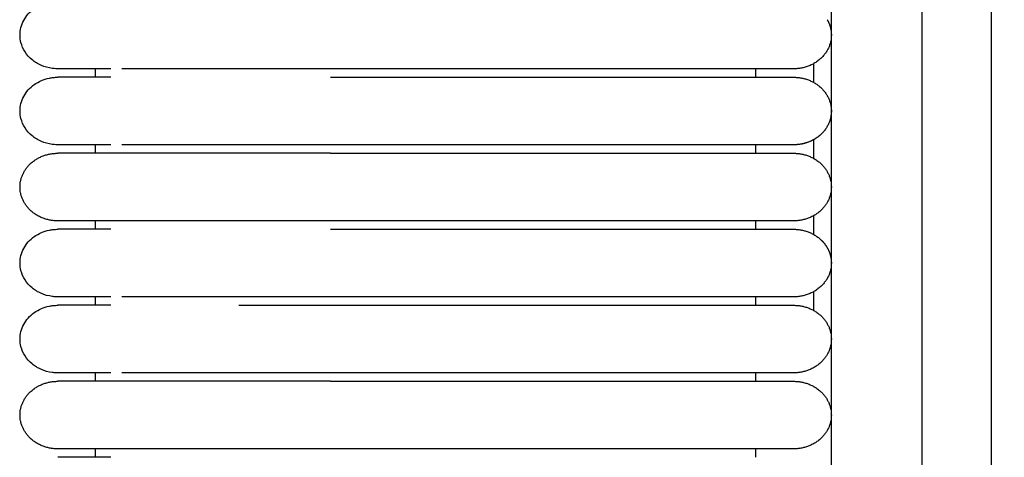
# Model space of a CAD drawing. Header units: millimetres. Extents: x -31695 to -19845, y -5614 to 7253.
# Tile 247 of 256: x -28383 to -28324, y 4797 to 4823. Entities that reach past the tile are written whole.
import ezdxf

# ---------------------------------------------------------------- set-up
doc = ezdxf.new("R2010")
doc.units = ezdxf.units.MM
doc.layers.add('2d', color=7, linetype='Continuous', true_color=0x000000)

msp = doc.modelspace()

# ---------------------------------------------------------------- linework, layer by layer
at = {"layer": '2d', "linetype": 'Continuous', "lineweight": -3}
msp.add_lwpolyline([(-28334.026, 4598.27), (-28334.026, 5374.719)], dxfattribs=at)
for points, knots in [([(-28327.843, 4580.414), (-28327.938, 4581.874), (-28328.016, 4583.335), (-28328.083, 4584.797), (-28328.155, 4586.378), (-28328.214, 4587.961), (-28328.264, 4589.544), (-28328.317, 4591.246), (-28328.359, 4592.949), (-28328.394, 4594.652), (-28328.431, 4596.505), (-28328.46, 4598.358), (-28328.483, 4600.211), (-28328.507, 4602.186), (-28328.524, 4604.161), (-28328.537, 4606.136), (-28328.55, 4608.199), (-28328.559, 4610.262), (-28328.565, 4612.325), (-28328.571, 4614.504), (-28328.574, 4616.683), (-28328.575, 4618.862), (-28328.578, 4622.137), (-28328.578, 4625.411), (-28328.578, 4628.686), (-28328.577, 4639.331), (-28328.577, 4649.975), (-28328.577, 4660.62), (-28328.577, 4672.699), (-28328.577, 4684.778), (-28328.577, 4696.856), (-28328.577, 4710.296), (-28328.577, 4723.735), (-28328.577, 4737.175), (-28328.577, 4751.989), (-28328.577, 4766.804), (-28328.577, 4781.619), (-28328.577, 4813.556), (-28328.577, 4845.491), (-28328.577, 4877.427), (-28328.577, 4910.929), (-28328.577, 4944.432), (-28328.577, 4977.935), (-28328.577, 5011.437), (-28328.577, 5044.939), (-28328.577, 5078.441), (-28328.577, 5094.409), (-28328.577, 5110.377), (-28328.577, 5126.346), (-28328.577, 5142.314), (-28328.577, 5158.284), (-28328.577, 5174.252), (-28328.577, 5181.659), (-28328.577, 5189.066), (-28328.577, 5196.473), (-28328.577, 5203.88), (-28328.577, 5211.288), (-28328.577, 5218.695), (-28328.577, 5224.095), (-28328.577, 5229.495), (-28328.577, 5234.895)], [0, 0, 0, 0, 4.32571, 4.32571, 4.32571, 9.006348, 9.006348, 9.006348, 14.041632, 14.041632, 14.041632, 19.519096, 19.519096, 19.519096, 25.35732, 25.35732, 25.35732, 31.454857, 31.454857, 31.454857, 37.895938, 37.895938, 37.895938, 47.575429, 47.575429, 47.575429, 79.038556, 79.038556, 79.038556, 114.740207, 114.740207, 114.740207, 154.464201, 154.464201, 154.464201, 198.253062, 198.253062, 198.253062, 292.648844, 292.648844, 292.648844, 391.674129, 391.674129, 391.674129, 490.698643, 490.698643, 490.698643, 537.896832, 537.896832, 537.896832, 585.096367, 585.096367, 585.096367, 606.990068, 606.990068, 606.990068, 628.884072, 628.884072, 628.884072, 644.845046, 644.845046, 644.845046, 644.845046]), ([(-28323.638, 4580.596), (-28323.732, 4582.035), (-28323.81, 4583.484), (-28323.877, 4584.924), (-28323.949, 4586.492), (-28324.008, 4588.061), (-28324.058, 4589.629), (-28324.112, 4591.321), (-28324.155, 4593.014), (-28324.19, 4594.706), (-28324.229, 4596.551), (-28324.258, 4598.396), (-28324.282, 4600.241), (-28324.307, 4602.211), (-28324.325, 4604.181), (-28324.339, 4606.15), (-28324.353, 4608.21), (-28324.363, 4610.269), (-28324.369, 4612.329), (-28324.376, 4614.506), (-28324.38, 4616.683), (-28324.383, 4618.86), (-28324.385, 4621.379), (-28324.387, 4623.899), (-28324.387, 4626.418), (-28324.388, 4627.173), (-28324.388, 4627.928), (-28324.388, 4628.683), (-28324.392, 4639.328), (-28324.394, 4649.973), (-28324.397, 4660.618), (-28324.4, 4672.697), (-28324.402, 4684.776), (-28324.403, 4696.855), (-28324.405, 4710.294), (-28324.407, 4723.734), (-28324.408, 4737.174), (-28324.409, 4751.989), (-28324.411, 4766.803), (-28324.411, 4781.618), (-28324.413, 4813.555), (-28324.414, 4845.491), (-28324.414, 4877.427), (-28324.415, 4910.93), (-28324.415, 4944.432), (-28324.415, 4977.935), (-28324.415, 5011.437), (-28324.415, 5044.939), (-28324.414, 5078.441), (-28324.414, 5094.41), (-28324.414, 5110.378), (-28324.413, 5126.346), (-28324.413, 5142.315), (-28324.412, 5158.284), (-28324.411, 5174.252), (-28324.411, 5181.659), (-28324.41, 5189.067), (-28324.41, 5196.474), (-28324.409, 5202.878), (-28324.409, 5209.282), (-28324.408, 5215.686)], [0, 0, 0, 0, 4.271346, 4.271346, 4.271346, 8.910793, 8.910793, 8.910793, 13.915218, 13.915218, 13.915218, 19.369775, 19.369775, 19.369775, 25.191998, 25.191998, 25.191998, 31.279337, 31.279337, 31.279337, 37.714779, 37.714779, 37.714779, 45.161136, 45.161136, 45.161136, 47.392834, 47.392834, 47.392834, 78.857016, 78.857016, 78.857016, 114.55941, 114.55941, 114.55941, 154.283912, 154.283912, 154.283912, 198.073133, 198.073133, 198.073133, 292.469323, 292.469323, 292.469323, 391.494727, 391.494727, 391.494727, 490.51936, 490.51936, 490.51936, 537.717708, 537.717708, 537.717708, 584.917492, 584.917492, 584.917492, 606.811354, 606.811354, 606.811354, 625.740521, 625.740521, 625.740521, 625.740521]), ([(-28380.493, 4820.04), (-28380.682, 4820.046), (-28380.757, 4820.053), (-28380.831, 4820.063), (-28381.055, 4820.093), (-28381.273, 4820.154), (-28381.477, 4820.241), (-28381.68, 4820.329), (-28381.87, 4820.444), (-28382.035, 4820.582), (-28382.366, 4820.857), (-28382.602, 4821.224), (-28382.703, 4821.618), (-28382.779, 4821.914), (-28382.778, 4822.226), (-28382.703, 4822.522), (-28382.627, 4822.818), (-28382.477, 4823.099), (-28382.265, 4823.336), (-28382.054, 4823.573), (-28381.782, 4823.767), (-28381.476, 4823.899), (-28381.324, 4823.965), (-28381.163, 4824.016), (-28380.997, 4824.049), (-28380.915, 4824.066), (-28380.831, 4824.079), (-28380.705, 4824.092), (-28380.662, 4824.095), (-28380.588, 4824.098), (-28380.525, 4824.099), (-28380.493, 4824.1)], [22.969562, 22.969562, 22.969562, 22.969562, 23.177608, 23.177608, 23.177608, 23.803096, 23.803096, 23.803096, 24.429052, 24.429052, 24.429052, 25.694166, 25.694166, 25.694166, 26.637609, 26.637609, 26.637609, 27.580381, 27.580381, 27.580381, 28.523515, 28.523515, 28.523515, 28.992074, 28.992074, 28.992074, 29.241533, 29.241533, 29.366254, 29.366254, 29.459732, 29.459732, 29.459732, 29.459732]), ([(-28377.299, 4820.04), (-28378.073, 4820.04), (-28378.709, 4820.04), (-28379.204, 4820.04), (-28379.623, 4820.04), (-28379.939, 4820.04), (-28380.153, 4820.04), (-28380.366, 4820.04), (-28380.478, 4820.04), (-28380.493, 4820.04)], [0, 0, 0, 0, 8.587775, 8.587775, 8.587775, 15.835584, 15.835584, 15.835584, 22.978171, 22.978171, 22.978171, 22.978171]), ([(-28364.104, 4820.04), (-28364.331, 4820.04), (-28364.562, 4820.04), (-28364.789, 4820.04), (-28365.017, 4820.04), (-28365.245, 4820.04), (-28365.473, 4820.04), (-28365.701, 4820.04), (-28365.928, 4820.04), (-28366.155, 4820.04), (-28366.381, 4820.04), (-28366.607, 4820.04), (-28366.832, 4820.04), (-28367.058, 4820.04), (-28367.282, 4820.04), (-28367.504, 4820.04), (-28367.727, 4820.04), (-28367.949, 4820.04), (-28368.168, 4820.04), (-28368.223, 4820.04), (-28368.278, 4820.04), (-28368.333, 4820.04), (-28368.36, 4820.04), (-28368.388, 4820.04), (-28368.497, 4820.04), (-28368.606, 4820.04), (-28368.715, 4820.04), (-28368.823, 4820.04), (-28369.039, 4820.04), (-28369.254, 4820.04), (-28369.466, 4820.04), (-28369.679, 4820.04), (-28369.888, 4820.04), (-28370.094, 4820.04), (-28370.299, 4820.04), (-28370.502, 4820.04), (-28370.701, 4820.04), (-28370.899, 4820.04), (-28371.094, 4820.04), (-28371.286, 4820.04), (-28371.477, 4820.04), (-28371.664, 4820.04), (-28371.848, 4820.04), (-28372.031, 4820.04), (-28372.211, 4820.04), (-28372.386, 4820.04), (-28372.562, 4820.04), (-28372.733, 4820.04), (-28372.901, 4820.04), (-28373.067, 4820.04), (-28373.23, 4820.04), (-28373.389, 4820.04), (-28373.547, 4820.04), (-28373.701, 4820.04), (-28373.905, 4820.04), (-28373.922, 4820.04), (-28373.94, 4820.04), (-28374.062, 4820.04), (-28374.096, 4820.04), (-28374.131, 4820.04), (-28374.268, 4820.04), (-28374.302, 4820.04), (-28374.336, 4820.04), (-28374.47, 4820.04), (-28374.504, 4820.04), (-28374.537, 4820.04), (-28374.668, 4820.04), (-28374.734, 4820.04), (-28374.799, 4820.04), (-28374.862, 4820.04), (-28374.926, 4820.04), (-28374.989, 4820.04), (-28375.052, 4820.04), (-28375.114, 4820.04), (-28375.176, 4820.04), (-28375.236, 4820.04), (-28375.297, 4820.04), (-28375.357, 4820.04), (-28375.416, 4820.04), (-28375.446, 4820.04), (-28375.475, 4820.04), (-28375.591, 4820.04), (-28375.648, 4820.04), (-28375.704, 4820.04), (-28376.645, 4820.04)], [0, 0, 0, 0, 0.688874, 0.688874, 0.688874, 1.379115, 1.379115, 1.379115, 2.070613, 2.070613, 2.070613, 2.763252, 2.763252, 2.763252, 3.45691, 3.45691, 3.45691, 4.151483, 4.151483, 4.151483, 4.325243, 4.325243, 4.325243, 4.499054, 4.499054, 4.499054, 4.846837, 4.846837, 4.846837, 5.543068, 5.543068, 5.543068, 6.23829, 6.23829, 6.23829, 6.927078, 6.927078, 6.927078, 7.609792, 7.609792, 7.609792, 8.286497, 8.286497, 8.286497, 8.957118, 8.957118, 8.957118, 9.621514, 9.621514, 9.621514, 10.279449, 10.279449, 10.279449, 11.006992, 11.006992, 11.006992, 11.236869, 11.236869, 11.236869, 11.545229, 11.545229, 11.545229, 11.855657, 11.855657, 11.855657, 12.168098, 12.168098, 12.168098, 12.482506, 12.482506, 12.482506, 12.798832, 12.798832, 12.798832, 13.117033, 13.117033, 13.117033, 13.437075, 13.437075, 13.437075, 13.758926, 13.758926, 13.758926, 14.082567, 14.082567, 14.082567, 14.082567]), ([(-28380.493, 4815.473), (-28380.682, 4815.479), (-28380.757, 4815.486), (-28380.831, 4815.496), (-28381.055, 4815.526), (-28381.273, 4815.586), (-28381.477, 4815.674), (-28381.68, 4815.762), (-28381.87, 4815.877), (-28382.035, 4816.015), (-28382.366, 4816.29), (-28382.602, 4816.656), (-28382.703, 4817.051), (-28382.779, 4817.347), (-28382.778, 4817.659), (-28382.703, 4817.955), (-28382.627, 4818.251), (-28382.477, 4818.531), (-28382.265, 4818.769), (-28382.054, 4819.006), (-28381.782, 4819.2), (-28381.476, 4819.332), (-28381.324, 4819.398), (-28381.163, 4819.448), (-28380.997, 4819.482), (-28380.915, 4819.499), (-28380.831, 4819.512), (-28380.705, 4819.524), (-28380.662, 4819.528), (-28380.588, 4819.531), (-28380.525, 4819.532), (-28380.493, 4819.533)], [22.96966, 22.96966, 22.96966, 22.96966, 23.177705, 23.177705, 23.177705, 23.803183, 23.803183, 23.803183, 24.429128, 24.429128, 24.429128, 25.694222, 25.694222, 25.694222, 26.63765, 26.63765, 26.63765, 27.580406, 27.580406, 27.580406, 28.523525, 28.523525, 28.523525, 28.992076, 28.992076, 28.992076, 29.241531, 29.241531, 29.36625, 29.36625, 29.459726, 29.459726, 29.459726, 29.459726]), ([(-28377.298, 4819.533), (-28378.075, 4819.533), (-28378.711, 4819.533), (-28379.203, 4819.533), (-28379.623, 4819.533), (-28379.938, 4819.533), (-28380.152, 4819.533), (-28380.366, 4819.533), (-28380.477, 4819.533), (-28380.493, 4819.533)], [0, 0, 0, 0, 8.649967, 8.649967, 8.649967, 15.950266, 15.950266, 15.950266, 23.144582, 23.144582, 23.144582, 23.144582]), ([(-28377.299, 4815.473), (-28378.073, 4815.473), (-28378.709, 4815.473), (-28379.204, 4815.473), (-28379.623, 4815.473), (-28379.939, 4815.473), (-28380.153, 4815.473), (-28380.366, 4815.473), (-28380.478, 4815.473), (-28380.493, 4815.473)], [0, 0, 0, 0, 8.587776, 8.587776, 8.587776, 15.835585, 15.835585, 15.835585, 22.978173, 22.978173, 22.978173, 22.978173]), ([(-28364.104, 4815.473), (-28364.331, 4815.473), (-28364.562, 4815.473), (-28364.789, 4815.473), (-28365.017, 4815.473), (-28365.245, 4815.473), (-28365.473, 4815.473), (-28365.701, 4815.473), (-28365.928, 4815.473), (-28366.155, 4815.473), (-28366.381, 4815.473), (-28366.607, 4815.473), (-28366.832, 4815.473), (-28367.058, 4815.473), (-28367.282, 4815.473), (-28367.504, 4815.473), (-28367.727, 4815.473), (-28367.949, 4815.473), (-28368.168, 4815.473), (-28368.223, 4815.473), (-28368.278, 4815.473), (-28368.333, 4815.473), (-28368.36, 4815.473), (-28368.388, 4815.473), (-28368.497, 4815.473), (-28368.606, 4815.473), (-28368.715, 4815.473), (-28368.823, 4815.473), (-28369.039, 4815.473), (-28369.254, 4815.473), (-28369.466, 4815.473), (-28369.679, 4815.473), (-28369.888, 4815.473), (-28370.094, 4815.473), (-28370.299, 4815.473), (-28370.502, 4815.473), (-28370.701, 4815.473), (-28370.899, 4815.473), (-28371.094, 4815.473), (-28371.286, 4815.473), (-28371.477, 4815.473), (-28371.664, 4815.473), (-28371.848, 4815.473), (-28372.031, 4815.473), (-28372.211, 4815.473), (-28372.386, 4815.473), (-28372.562, 4815.473), (-28372.733, 4815.473), (-28372.901, 4815.473), (-28373.068, 4815.473), (-28373.231, 4815.473), (-28373.389, 4815.473), (-28373.547, 4815.473), (-28373.701, 4815.473), (-28373.905, 4815.473), (-28373.922, 4815.473), (-28373.94, 4815.473), (-28374.062, 4815.473), (-28374.096, 4815.473), (-28374.131, 4815.473), (-28374.268, 4815.473), (-28374.302, 4815.473), (-28374.336, 4815.473), (-28374.47, 4815.473), (-28374.504, 4815.473), (-28374.537, 4815.473), (-28374.668, 4815.473), (-28374.734, 4815.473), (-28374.798, 4815.473), (-28374.862, 4815.473), (-28374.926, 4815.473), (-28374.989, 4815.473), (-28375.052, 4815.473), (-28375.114, 4815.473), (-28375.176, 4815.473), (-28375.236, 4815.473), (-28375.297, 4815.473), (-28375.357, 4815.473), (-28375.416, 4815.473), (-28375.446, 4815.473), (-28375.475, 4815.473), (-28375.591, 4815.473), (-28375.648, 4815.473), (-28375.704, 4815.473), (-28376.645, 4815.473)], [0, 0, 0, 0, 0.688874, 0.688874, 0.688874, 1.379115, 1.379115, 1.379115, 2.070614, 2.070614, 2.070614, 2.763252, 2.763252, 2.763252, 3.45691, 3.45691, 3.45691, 4.151484, 4.151484, 4.151484, 4.325244, 4.325244, 4.325244, 4.499055, 4.499055, 4.499055, 4.846838, 4.846838, 4.846838, 5.543069, 5.543069, 5.543069, 6.238291, 6.238291, 6.238291, 6.927079, 6.927079, 6.927079, 7.609793, 7.609793, 7.609793, 8.286498, 8.286498, 8.286498, 8.957119, 8.957119, 8.957119, 9.621515, 9.621515, 9.621515, 10.27945, 10.27945, 10.27945, 11.006993, 11.006993, 11.006993, 11.236871, 11.236871, 11.236871, 11.545231, 11.545231, 11.545231, 11.855658, 11.855658, 11.855658, 12.1681, 12.1681, 12.1681, 12.482507, 12.482507, 12.482507, 12.798834, 12.798834, 12.798834, 13.117034, 13.117034, 13.117034, 13.437076, 13.437076, 13.437076, 13.758927, 13.758927, 13.758927, 14.082568, 14.082568, 14.082568, 14.082568]), ([(-28380.493, 4806.338), (-28380.682, 4806.344), (-28380.757, 4806.351), (-28380.831, 4806.361), (-28381.055, 4806.391), (-28381.273, 4806.452), (-28381.477, 4806.539), (-28381.68, 4806.627), (-28381.87, 4806.742), (-28382.035, 4806.88), (-28382.366, 4807.155), (-28382.602, 4807.522), (-28382.703, 4807.916), (-28382.779, 4808.212), (-28382.778, 4808.524), (-28382.703, 4808.82), (-28382.627, 4809.116), (-28382.477, 4809.397), (-28382.265, 4809.634), (-28382.054, 4809.871), (-28381.782, 4810.065), (-28381.476, 4810.197), (-28381.324, 4810.263), (-28381.163, 4810.313), (-28380.997, 4810.347), (-28380.915, 4810.364), (-28380.831, 4810.377), (-28380.705, 4810.39), (-28380.662, 4810.393), (-28380.588, 4810.396), (-28380.525, 4810.397), (-28380.493, 4810.398)], [23.445705, 23.445705, 23.445705, 23.445705, 23.445782, 23.445782, 23.445782, 24.046146, 24.046146, 24.046146, 24.646957, 24.646957, 24.646957, 25.861254, 25.861254, 25.861254, 26.766801, 26.766801, 26.766801, 27.671703, 27.671703, 27.671703, 28.576953, 28.576953, 28.576953, 29.026691, 29.026691, 29.026691, 29.266129, 29.266129, 29.385841, 29.385841, 29.475563, 29.475563, 29.475563, 29.475563]), ([(-28377.298, 4810.398), (-28378.075, 4810.398), (-28378.711, 4810.398), (-28379.203, 4810.398), (-28379.623, 4810.398), (-28379.938, 4810.398), (-28380.152, 4810.398), (-28380.366, 4810.398), (-28380.477, 4810.398), (-28380.493, 4810.398)], [0, 0, 0, 0, 8.649967, 8.649967, 8.649967, 15.950266, 15.950266, 15.950266, 23.144582, 23.144582, 23.144582, 23.144582]), ([(-28380.493, 4801.771), (-28380.682, 4801.777), (-28380.757, 4801.784), (-28380.831, 4801.794), (-28381.055, 4801.824), (-28381.273, 4801.884), (-28381.477, 4801.972), (-28381.68, 4802.06), (-28381.87, 4802.175), (-28382.035, 4802.313), (-28382.366, 4802.588), (-28382.602, 4802.954), (-28382.703, 4803.349), (-28382.779, 4803.645), (-28382.778, 4803.957), (-28382.703, 4804.253), (-28382.627, 4804.549), (-28382.477, 4804.829), (-28382.265, 4805.067), (-28382.054, 4805.304), (-28381.782, 4805.498), (-28381.476, 4805.63), (-28381.324, 4805.696), (-28381.163, 4805.746), (-28380.997, 4805.78), (-28380.915, 4805.797), (-28380.831, 4805.81), (-28380.705, 4805.822), (-28380.662, 4805.826), (-28380.588, 4805.828), (-28380.525, 4805.83), (-28380.493, 4805.831)], [22.969644, 22.969644, 22.969644, 22.969644, 23.177689, 23.177689, 23.177689, 23.803169, 23.803169, 23.803169, 24.429115, 24.429115, 24.429115, 25.694213, 25.694213, 25.694213, 26.637644, 26.637644, 26.637644, 27.580402, 27.580402, 27.580402, 28.523525, 28.523525, 28.523525, 28.992077, 28.992077, 28.992077, 29.241532, 29.241532, 29.366252, 29.366252, 29.459728, 29.459728, 29.459728, 29.459728]), ([(-28377.299, 4806.338), (-28378.073, 4806.338), (-28378.709, 4806.338), (-28379.204, 4806.338), (-28379.623, 4806.338), (-28379.939, 4806.338), (-28380.153, 4806.338), (-28380.366, 4806.338), (-28380.478, 4806.338), (-28380.493, 4806.338)], [0, 0, 0, 0, 8.587778, 8.587778, 8.587778, 15.835588, 15.835588, 15.835588, 22.978178, 22.978178, 22.978178, 22.978178]), ([(-28377.298, 4805.831), (-28378.075, 4805.831), (-28378.711, 4805.831), (-28379.203, 4805.831), (-28379.623, 4805.831), (-28379.938, 4805.831), (-28380.152, 4805.831), (-28380.366, 4805.831), (-28380.477, 4805.831), (-28380.493, 4805.831)], [0, 0, 0, 0, 8.649967, 8.649967, 8.649967, 15.950267, 15.950267, 15.950267, 23.144582, 23.144582, 23.144582, 23.144582]), ([(-28364.104, 4806.338), (-28364.331, 4806.338), (-28364.562, 4806.338), (-28364.789, 4806.338), (-28365.017, 4806.338), (-28365.245, 4806.338), (-28365.473, 4806.338), (-28365.701, 4806.338), (-28365.928, 4806.338), (-28366.155, 4806.338), (-28366.381, 4806.338), (-28366.607, 4806.338), (-28366.832, 4806.338), (-28367.058, 4806.338), (-28367.282, 4806.338), (-28367.504, 4806.338), (-28367.727, 4806.338), (-28367.949, 4806.338), (-28368.168, 4806.338), (-28368.223, 4806.338), (-28368.278, 4806.338), (-28368.333, 4806.338), (-28368.36, 4806.338), (-28368.388, 4806.338), (-28368.497, 4806.338), (-28368.606, 4806.338), (-28368.715, 4806.338), (-28368.823, 4806.338), (-28369.039, 4806.338), (-28369.254, 4806.338), (-28369.466, 4806.338), (-28369.679, 4806.338), (-28369.888, 4806.338), (-28370.094, 4806.338), (-28370.299, 4806.338), (-28370.502, 4806.338), (-28370.701, 4806.338), (-28370.899, 4806.338), (-28371.094, 4806.338), (-28371.286, 4806.338), (-28371.477, 4806.338), (-28371.664, 4806.338), (-28371.848, 4806.338), (-28372.031, 4806.338), (-28372.211, 4806.338), (-28372.386, 4806.338), (-28372.562, 4806.338), (-28372.733, 4806.338), (-28372.901, 4806.338), (-28373.068, 4806.338), (-28373.231, 4806.338), (-28373.389, 4806.338), (-28373.547, 4806.338), (-28373.701, 4806.338), (-28373.905, 4806.338), (-28373.922, 4806.338), (-28373.94, 4806.338), (-28374.062, 4806.338), (-28374.096, 4806.338), (-28374.131, 4806.338), (-28374.268, 4806.338), (-28374.302, 4806.338), (-28374.336, 4806.338), (-28374.47, 4806.338), (-28374.504, 4806.338), (-28374.537, 4806.338), (-28374.668, 4806.338), (-28374.734, 4806.338), (-28374.798, 4806.338), (-28374.862, 4806.338), (-28374.926, 4806.338), (-28374.989, 4806.338), (-28375.052, 4806.338), (-28375.114, 4806.338), (-28375.176, 4806.338), (-28375.236, 4806.338), (-28375.297, 4806.338), (-28375.357, 4806.338), (-28375.416, 4806.338), (-28375.446, 4806.338), (-28375.475, 4806.338), (-28375.591, 4806.338), (-28375.648, 4806.338), (-28375.704, 4806.338), (-28376.645, 4806.338)], [0, 0, 0, 0, 0.688874, 0.688874, 0.688874, 1.379115, 1.379115, 1.379115, 2.070614, 2.070614, 2.070614, 2.763252, 2.763252, 2.763252, 3.45691, 3.45691, 3.45691, 4.151484, 4.151484, 4.151484, 4.325244, 4.325244, 4.325244, 4.499055, 4.499055, 4.499055, 4.846838, 4.846838, 4.846838, 5.543069, 5.543069, 5.543069, 6.238291, 6.238291, 6.238291, 6.927079, 6.927079, 6.927079, 7.609793, 7.609793, 7.609793, 8.286498, 8.286498, 8.286498, 8.957119, 8.957119, 8.957119, 9.621515, 9.621515, 9.621515, 10.279451, 10.279451, 10.279451, 11.006993, 11.006993, 11.006993, 11.236871, 11.236871, 11.236871, 11.545231, 11.545231, 11.545231, 11.855659, 11.855659, 11.855659, 12.1681, 12.1681, 12.1681, 12.482508, 12.482508, 12.482508, 12.798834, 12.798834, 12.798834, 13.117034, 13.117034, 13.117034, 13.437076, 13.437076, 13.437076, 13.758928, 13.758928, 13.758928, 14.082568, 14.082568, 14.082568, 14.082568]), ([(-28369.615, 4805.831), (-28368.682, 4805.831), (-28367.732, 4805.831), (-28365.823, 4805.831), (-28364.917, 4805.831), (-28363.36, 4805.831), (-28362.733, 4805.83), (-28362.112, 4805.83)], [-1.819189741, -1.819189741, -1.819189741, -1.819189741, -1.816099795, -1.816099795, -1.813289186, -1.813289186, -1.811378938, -1.811378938, -1.811378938, -1.811378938]), ([(-28377.299, 4801.771), (-28378.073, 4801.771), (-28378.709, 4801.771), (-28379.204, 4801.771), (-28379.623, 4801.771), (-28379.939, 4801.771), (-28380.153, 4801.771), (-28380.366, 4801.771), (-28380.478, 4801.771), (-28380.493, 4801.771)], [0, 0, 0, 0, 8.587778, 8.587778, 8.587778, 15.835589, 15.835589, 15.835589, 22.97818, 22.97818, 22.97818, 22.97818]), ([(-28364.104, 4801.771), (-28364.332, 4801.771), (-28364.56, 4801.771), (-28364.789, 4801.771), (-28365.017, 4801.771), (-28365.245, 4801.771), (-28365.473, 4801.771), (-28365.701, 4801.771), (-28365.928, 4801.771), (-28366.155, 4801.771), (-28366.381, 4801.771), (-28366.607, 4801.771), (-28366.832, 4801.771), (-28367.058, 4801.771), (-28367.282, 4801.771), (-28367.504, 4801.771), (-28367.727, 4801.771), (-28367.949, 4801.771), (-28368.168, 4801.771), (-28368.223, 4801.771), (-28368.278, 4801.771), (-28368.333, 4801.771), (-28368.36, 4801.771), (-28368.388, 4801.771), (-28368.497, 4801.771), (-28368.606, 4801.771), (-28368.715, 4801.771), (-28368.823, 4801.771), (-28369.039, 4801.771), (-28369.254, 4801.771), (-28369.466, 4801.771), (-28369.679, 4801.771), (-28369.888, 4801.771), (-28370.094, 4801.771), (-28370.299, 4801.771), (-28370.502, 4801.771), (-28370.701, 4801.771), (-28370.899, 4801.771), (-28371.094, 4801.771), (-28371.286, 4801.771), (-28371.477, 4801.771), (-28371.664, 4801.771), (-28371.848, 4801.771), (-28372.031, 4801.771), (-28372.211, 4801.771), (-28372.386, 4801.771), (-28372.562, 4801.771), (-28372.733, 4801.771), (-28372.901, 4801.771), (-28373.068, 4801.771), (-28373.231, 4801.771), (-28373.389, 4801.771), (-28373.548, 4801.771), (-28373.702, 4801.771), (-28373.905, 4801.771), (-28373.922, 4801.771), (-28373.94, 4801.771), (-28374.062, 4801.771), (-28374.096, 4801.771), (-28374.131, 4801.771), (-28374.268, 4801.771), (-28374.302, 4801.771), (-28374.336, 4801.771), (-28374.47, 4801.771), (-28374.504, 4801.771), (-28374.537, 4801.771), (-28374.668, 4801.771), (-28374.734, 4801.771), (-28374.798, 4801.771), (-28374.862, 4801.771), (-28374.926, 4801.771), (-28374.989, 4801.771), (-28375.052, 4801.771), (-28375.114, 4801.771), (-28375.176, 4801.771), (-28375.236, 4801.771), (-28375.297, 4801.771), (-28375.357, 4801.771), (-28375.416, 4801.771), (-28375.446, 4801.771), (-28375.475, 4801.771), (-28375.591, 4801.771), (-28375.648, 4801.771), (-28375.704, 4801.771), (-28376.645, 4801.771)], [1.757749, 1.757749, 1.757749, 1.757749, 2.448202, 2.448202, 2.448202, 3.138433, 3.138433, 3.138433, 3.829922, 3.829922, 3.829922, 4.522551, 4.522551, 4.522551, 5.2162, 5.2162, 5.2162, 5.910764, 5.910764, 5.910764, 6.084521, 6.084521, 6.084521, 6.25833, 6.25833, 6.25833, 6.606108, 6.606108, 6.606108, 7.30233, 7.30233, 7.30233, 7.997542, 7.997542, 7.997542, 8.686321, 8.686321, 8.686321, 9.369025, 9.369025, 9.369025, 10.045721, 10.045721, 10.045721, 10.716332, 10.716332, 10.716332, 11.38072, 11.38072, 11.38072, 12.038646, 12.038646, 12.038646, 12.766178, 12.766178, 12.766178, 12.996053, 12.996053, 12.996053, 13.304408, 13.304408, 13.304408, 13.614832, 13.614832, 13.614832, 13.927269, 13.927269, 13.927269, 14.241672, 14.241672, 14.241672, 14.557994, 14.557994, 14.557994, 14.87619, 14.87619, 14.87619, 15.196228, 15.196228, 15.196228, 15.518074, 15.518074, 15.518074, 15.841711, 15.841711, 15.841711, 15.841711]), ([(-28377.298, 4796.696), (-28378.075, 4796.696), (-28378.711, 4796.696), (-28379.203, 4796.696), (-28379.623, 4796.696), (-28379.938, 4796.696), (-28380.152, 4796.696), (-28380.366, 4796.696), (-28380.477, 4796.696), (-28380.493, 4796.696)], [0, 0, 0, 0, 8.649967, 8.649967, 8.649967, 15.950267, 15.950267, 15.950267, 23.144583, 23.144583, 23.144583, 23.144583])]:
    msp.add_open_spline(points, degree=3, knots=knots, dxfattribs=at)
for points, weights, knots in [([(-28334.273, 4822.992), (-28334.026, 4822.558), (-28334.026, 4822.07), (-28334.026, 4820.04), (-28336.293, 4820.04)], [0.874965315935, 0.909550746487, 1, 0.707106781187, 1], [14.737798, 14.737798, 14.737798, 15.707963, 15.707963, 18.849556, 18.849556, 18.849556]), ([(-28336.293, 4820.04), (-28336.293, 4820.04), (-28338.617, 4820.04), (-28340.94, 4820.04), (-28344.226, 4820.04)], [1, 0.853553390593, 0.853553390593, 0.853553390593, 1], [0, 0, 0, 5.79899, 5.79899, 11.59798, 11.59798, 11.59798]), ([(-28344.226, 4819.533), (-28340.94, 4819.533), (-28338.617, 4819.533), (-28336.293, 4819.533), (-28336.293, 4819.533)], [1, 0.853553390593, 0.853553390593, 0.853553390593, 1], [0, 0, 0, 5.79899, 5.79899, 11.59798, 11.59798, 11.59798]), ([(-28336.293, 4819.533), (-28335.354, 4819.533), (-28334.69, 4818.938), (-28334.026, 4818.344), (-28334.026, 4817.503), (-28334.026, 4816.662), (-28334.69, 4816.067), (-28334.944, 4815.84), (-28335.264, 4815.694)], [1, 0.853553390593, 0.853553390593, 0.853553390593, 1, 0.853553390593, 0.853553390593, 0.853553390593, 0.874965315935], [0, 0, 0, 1.656854, 1.656854, 3.313708, 3.313708, 4.970563, 4.970563, 5.604101, 5.604101, 5.604101]), ([(-28336.293, 4815.473), (-28336.293, 4815.473), (-28338.617, 4815.473), (-28340.94, 4815.473), (-28344.226, 4815.473)], [1, 0.853553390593, 0.853553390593, 0.853553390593, 1], [0, 0, 0, 5.79899, 5.79899, 11.59798, 11.59798, 11.59798]), ([(-28380.493, 4810.906), (-28382.76, 4810.906), (-28382.76, 4812.935), (-28382.76, 4814.965), (-28380.493, 4814.965)], [1, 0.707106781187, 1, 0.707106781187, 1], [0, 0, 0, 1.570796, 1.570796, 3.141593, 3.141593, 3.141593]), ([(-28364.104, 4814.965), (-28369.737, 4814.965), (-28373.721, 4814.965), (-28376.385, 4814.965), (-28377.298, 4814.965)], [1, 0.853553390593, 0.853553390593, 0.853553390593, 0.919067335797], [0, 0, 0, 9.941125, 9.941125, 16.590224, 16.590224, 16.590224]), ([(-28344.226, 4814.965), (-28340.94, 4814.965), (-28338.617, 4814.965), (-28336.293, 4814.965), (-28336.293, 4814.965)], [1, 0.853553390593, 0.853553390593, 0.853553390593, 1], [0, 0, 0, 5.79899, 5.79899, 11.59798, 11.59798, 11.59798]), ([(-28336.293, 4814.965), (-28334.026, 4814.965), (-28334.026, 4812.935), (-28334.026, 4810.906), (-28336.293, 4810.906)], [1, 0.707106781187, 1, 0.707106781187, 1], [6.283185, 6.283185, 6.283185, 9.424778, 9.424778, 12.566371, 12.566371, 12.566371]), ([(-28364.104, 4810.906), (-28369.737, 4810.906), (-28373.721, 4810.906), (-28376.385, 4810.906), (-28377.298, 4810.906)], [1, 0.853553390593, 0.853553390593, 0.853553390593, 0.919067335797], [0, 0, 0, 9.941125, 9.941125, 16.590224, 16.590224, 16.590224]), ([(-28336.293, 4810.906), (-28336.293, 4810.906), (-28338.617, 4810.906), (-28340.94, 4810.906), (-28344.226, 4810.906)], [1, 0.853553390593, 0.853553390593, 0.853553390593, 1], [0, 0, 0, 5.79899, 5.79899, 11.59798, 11.59798, 11.59798]), ([(-28344.226, 4810.398), (-28340.94, 4810.398), (-28338.617, 4810.398), (-28336.293, 4810.398), (-28336.293, 4810.398)], [1, 0.853553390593, 0.853553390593, 0.853553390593, 1], [0, 0, 0, 5.79899, 5.79899, 11.59798, 11.59798, 11.59798]), ([(-28336.293, 4810.398), (-28335.354, 4810.398), (-28334.69, 4809.804), (-28334.436, 4809.576), (-28334.273, 4809.29)], [1, 0.853553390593, 0.853553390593, 0.853553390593, 0.874965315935], [0, 0, 0, 1.656854, 1.656854, 2.290392, 2.290392, 2.290392]), ([(-28334.273, 4809.29), (-28334.026, 4808.855), (-28334.026, 4808.368), (-28334.026, 4806.338), (-28336.293, 4806.338)], [0.874965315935, 0.909550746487, 1, 0.707106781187, 1], [14.737798, 14.737798, 14.737798, 15.707963, 15.707963, 18.849556, 18.849556, 18.849556]), ([(-28336.293, 4806.338), (-28336.293, 4806.338), (-28338.617, 4806.338), (-28340.94, 4806.338), (-28344.226, 4806.338)], [1, 0.853553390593, 0.853553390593, 0.853553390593, 1], [0, 0, 0, 5.79899, 5.79899, 11.59798, 11.59798, 11.59798]), ([(-28344.226, 4805.831), (-28340.94, 4805.831), (-28338.617, 4805.831), (-28336.293, 4805.831), (-28336.293, 4805.831)], [1, 0.853553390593, 0.853553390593, 0.853553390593, 1], [0, 0, 0, 5.79899, 5.79899, 11.59798, 11.59798, 11.59798]), ([(-28336.293, 4805.831), (-28334.026, 4805.831), (-28334.026, 4803.801), (-28334.026, 4801.771), (-28336.293, 4801.771)], [1, 0.707106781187, 1, 0.707106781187, 1], [12.566371, 12.566371, 12.566371, 15.707963, 15.707963, 18.849556, 18.849556, 18.849556]), ([(-28336.293, 4801.771), (-28336.293, 4801.771), (-28338.617, 4801.771), (-28340.94, 4801.771), (-28344.226, 4801.771)], [1, 0.853553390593, 0.853553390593, 0.853553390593, 1], [0, 0, 0, 5.79899, 5.79899, 11.59798, 11.59798, 11.59798]), ([(-28380.493, 4797.204), (-28382.76, 4797.204), (-28382.76, 4799.233), (-28382.76, 4801.263), (-28380.493, 4801.263)], [1, 0.707106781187, 1, 0.707106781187, 1], [0, 0, 0, 1.570796, 1.570796, 3.141593, 3.141593, 3.141593]), ([(-28364.104, 4801.263), (-28369.737, 4801.263), (-28373.721, 4801.263), (-28376.385, 4801.263), (-28377.298, 4801.263)], [1, 0.853553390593, 0.853553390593, 0.853553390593, 0.919067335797], [0, 0, 0, 9.941125, 9.941125, 16.590224, 16.590224, 16.590224]), ([(-28344.226, 4801.263), (-28340.94, 4801.263), (-28338.617, 4801.263), (-28336.293, 4801.263), (-28336.293, 4801.263)], [1, 0.853553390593, 0.853553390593, 0.853553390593, 1], [0, 0, 0, 5.79899, 5.79899, 11.59798, 11.59798, 11.59798]), ([(-28336.293, 4801.263), (-28334.026, 4801.263), (-28334.026, 4799.233), (-28334.026, 4797.204), (-28336.293, 4797.204)], [1, 0.707106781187, 1, 0.707106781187, 1], [6.283185, 6.283185, 6.283185, 9.424778, 9.424778, 12.566371, 12.566371, 12.566371]), ([(-28364.104, 4797.204), (-28369.737, 4797.204), (-28373.721, 4797.204), (-28376.385, 4797.204), (-28377.298, 4797.204)], [1, 0.853553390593, 0.853553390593, 0.853553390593, 0.919067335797], [0, 0, 0, 9.941125, 9.941125, 16.590224, 16.590224, 16.590224]), ([(-28336.293, 4797.204), (-28336.293, 4797.204), (-28338.617, 4797.204), (-28340.94, 4797.204), (-28344.226, 4797.204)], [1, 0.853553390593, 0.853553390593, 0.853553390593, 1], [0, 0, 0, 5.79899, 5.79899, 11.59798, 11.59798, 11.59798])]:
    msp.add_rational_spline(points, weights, degree=2, knots=knots, dxfattribs=at)
for points, degree in [([(-28378.226, 4819.533), (-28378.226, 4819.787), (-28378.226, 4820.04)], 2), ([(-28344.226, 4820.04), (-28354.165, 4820.04), (-28364.104, 4820.04)], 2), ([(-28338.56, 4819.533), (-28338.56, 4819.787), (-28338.56, 4820.04)], 2), ([(-28335.08, 4819.218), (-28335.08, 4819.597), (-28335.08, 4819.976), (-28335.08, 4820.355)], 3), ([(-28364.104, 4819.533), (-28354.165, 4819.533), (-28344.226, 4819.533)], 2), ([(-28378.226, 4814.965), (-28378.226, 4815.219), (-28378.226, 4815.473)], 2), ([(-28344.226, 4815.473), (-28354.165, 4815.473), (-28364.104, 4815.473)], 2), ([(-28338.56, 4814.965), (-28338.56, 4815.219), (-28338.56, 4815.473)], 2), ([(-28335.08, 4814.651), (-28335.08, 4815.03), (-28335.08, 4815.409), (-28335.08, 4815.788)], 3), ([(-28364.104, 4814.965), (-28354.165, 4814.965), (-28344.226, 4814.965)], 2), ([(-28335.08, 4810.083), (-28335.08, 4810.462), (-28335.08, 4810.841), (-28335.08, 4811.22)], 3), ([(-28378.226, 4810.398), (-28378.226, 4810.652), (-28378.226, 4810.906)], 2), ([(-28344.226, 4810.906), (-28354.165, 4810.906), (-28364.104, 4810.906)], 2), ([(-28338.56, 4810.398), (-28338.56, 4810.652), (-28338.56, 4810.906)], 2), ([(-28364.104, 4810.398), (-28354.165, 4810.398), (-28344.226, 4810.398)], 2), ([(-28335.08, 4805.516), (-28335.08, 4805.895), (-28335.08, 4806.274), (-28335.08, 4806.653)], 3), ([(-28378.226, 4805.831), (-28378.226, 4806.085), (-28378.226, 4806.338)], 2), ([(-28344.226, 4806.338), (-28354.165, 4806.338), (-28364.104, 4806.338)], 2), ([(-28362.112, 4805.831), (-28353.169, 4805.831), (-28344.226, 4805.831)], 2), ([(-28338.56, 4805.831), (-28338.56, 4806.085), (-28338.56, 4806.339)], 2), ([(-28378.226, 4801.263), (-28378.226, 4801.517), (-28378.226, 4801.771)], 2), ([(-28344.226, 4801.771), (-28354.165, 4801.771), (-28364.104, 4801.771)], 2), ([(-28338.56, 4801.264), (-28338.56, 4801.517), (-28338.56, 4801.771)], 2), ([(-28364.104, 4801.263), (-28354.165, 4801.263), (-28344.226, 4801.263)], 2), ([(-28378.226, 4796.696), (-28378.226, 4796.95), (-28378.226, 4797.204)], 2), ([(-28344.226, 4797.204), (-28354.165, 4797.204), (-28364.104, 4797.204)], 2), ([(-28338.56, 4796.696), (-28338.56, 4796.95), (-28338.56, 4797.204)], 2)]:
    msp.add_open_spline(points, degree=degree, dxfattribs=at)
for points, weights in [([(-28335.264, 4815.694), (-28335.749, 4815.473), (-28336.293, 4815.473)], [0.874965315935, 0.909550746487, 1]), ([(-28377.298, 4814.965), (-28380.493, 4814.965), (-28380.493, 4814.965)], [0.919067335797, 0.951503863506, 1]), ([(-28377.298, 4810.906), (-28380.493, 4810.906), (-28380.493, 4810.906)], [0.919067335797, 0.951503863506, 1]), ([(-28377.298, 4801.263), (-28380.493, 4801.263), (-28380.493, 4801.263)], [0.919067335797, 0.951503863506, 1]), ([(-28377.298, 4797.204), (-28380.493, 4797.204), (-28380.493, 4797.204)], [0.919067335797, 0.951503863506, 1])]:
    msp.add_rational_spline(points, weights, degree=2, dxfattribs=at)

doc.saveas('drawing.dxf')
